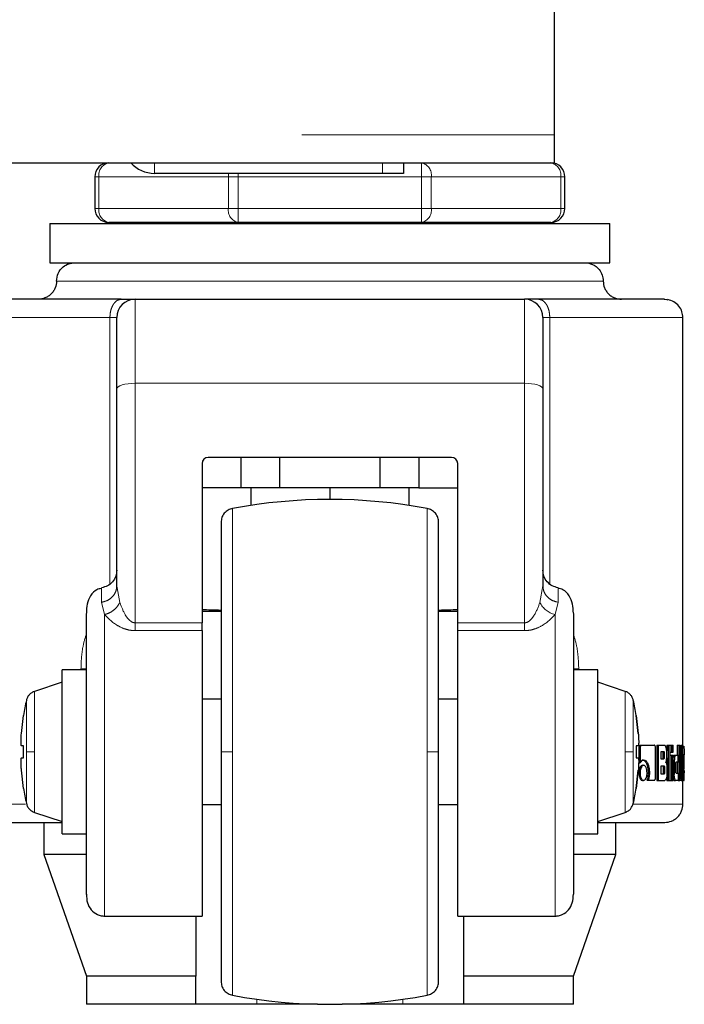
# Model space of a CAD drawing. Header units: millimetres. Extents: x 20 to 263, y 82 to 179.
# Tile 73 of 76: x 261.02 to 262.92, y 81.79 to 84.6. Entities that reach past the tile are written whole.
import ezdxf

# ---------------------------------------------------------------- set-up
doc = ezdxf.new("R2010")
doc.units = ezdxf.units.MM
doc.linetypes.add('PHANTOM', pattern=[12.7, 6.35, -1.27, 1.27, -1.27, 1.27, -1.27])

msp = doc.modelspace()

# ---------------------------------------------------------------- linework, layer by layer
at = {"color": 7, "linetype": 'Continuous', "lineweight": 25}
for p, q in [((262.5482, 84.2736), (262.5482, 85.4136)), ((262.5482, 84.1936), (262.5482, 84.2736)), ((236.4282, 84.1936), (262.5482, 84.1936)), ((262.1182, 84.1936), (262.1182, 84.1636)), ((262.0582, 84.1636), (261.4082, 84.1636)), ((262.1182, 84.1636), (262.0582, 84.1636)), ((261.2382, 84.1536), (261.2382, 84.0636)), ((262.5782, 84.0636), (262.5782, 84.1536)), ((261.6472, 84.0236), (261.2782, 84.0236)), ((261.3082, 84.0236), (261.3082, 84.0201)), ((262.1692, 84.0236), (261.6472, 84.0236)), ((262.5382, 84.0236), (262.1692, 84.0236)), ((262.5082, 84.0201), (262.5082, 84.0236)), ((261.1101, 84.0201), (261.1101, 83.9086)), ((261.1101, 84.0201), (261.9082, 84.0201)), ((261.9082, 84.0201), (262.7063, 84.0201)), ((262.7063, 83.9086), (262.7063, 84.0201)), ((261.1101, 83.9086), (261.9082, 83.9086)), ((261.9082, 83.9086), (262.7063, 83.9086)), ((261.353, 83.8045), (262.4634, 83.8045)), ((262.9145, 82.5056), (262.9145, 83.7524)), ((261.3009, 82.9871), (261.3009, 83.5486)), ((262.5155, 83.5486), (262.5155, 82.9871)), ((262.2552, 83.3534), (261.5612, 83.3534)), ((261.6548, 83.3534), (261.6548, 83.2666)), ((261.7659, 83.2666), (261.7659, 83.3534)), ((262.0505, 83.3534), (262.0505, 83.2666)), ((262.1616, 83.3534), (262.1616, 83.2666)), ((261.5438, 83.336), (261.5438, 82.8817)), ((262.2726, 82.8817), (262.2726, 83.336)), ((261.6548, 83.2666), (261.5438, 83.2666)), ((261.7659, 83.2666), (261.6548, 83.2666)), ((261.6826, 83.2666), (261.6826, 83.2165)), ((262.0505, 83.2666), (261.7659, 83.2666)), ((261.9082, 83.2666), (261.9082, 83.2336)), ((262.1616, 83.2666), (262.0505, 83.2666)), ((262.1338, 83.2165), (262.1338, 83.2666)), ((262.1616, 83.2666), (262.2726, 83.2666)), ((261.302, 82.9814), (261.3009, 82.9871)), ((261.3011, 82.9814), (261.3002, 82.9792)), ((262.5162, 82.9792), (262.5153, 82.9814)), ((261.5438, 82.915), (261.5965, 82.915)), ((262.2201, 82.915), (262.2726, 82.915)), ((261.5438, 82.8594), (261.5438, 82.8817)), ((262.2726, 82.8594), (262.2726, 82.8817)), ((261.5438, 82.8594), (261.5438, 82.0451)), ((262.2726, 82.0451), (262.2726, 82.8594)), ((261.2142, 82.7478), (261.1448, 82.7478)), ((261.1448, 82.5136), (261.1448, 82.7478)), ((262.6716, 82.7478), (262.6022, 82.7478)), ((262.6716, 82.5136), (262.6716, 82.7478)), ((261.1448, 82.7123), (261.0662, 82.6861)), ((262.7502, 82.6861), (262.6716, 82.7123)), ((261.5982, 82.6636), (261.5438, 82.6636)), ((262.2726, 82.6636), (262.2182, 82.6636)), ((261.0291, 82.5657), (261.0353, 82.6177)), ((261.0353, 82.6177), (261.035, 82.6177)), ((262.7811, 82.6177), (262.7814, 82.6177)), ((262.7811, 82.6177), (262.7873, 82.5657)), ((262.7873, 82.5657), (262.7811, 82.6177)), ((261.0353, 82.531), (261.0291, 82.531)), ((261.0353, 82.4963), (261.0353, 82.531)), ((261.1448, 82.2794), (261.1448, 82.5136)), ((262.6716, 82.2794), (262.6716, 82.5136)), ((262.7873, 82.531), (262.7811, 82.531)), ((262.7811, 82.531), (262.7811, 82.4963)), ((262.7873, 82.531), (262.7811, 82.531)), ((262.7889, 82.5239), (262.7889, 82.4826)), ((262.7889, 82.5239), (262.7924, 82.5239)), ((262.7924, 82.5239), (262.7924, 82.4826)), ((262.793, 82.5323), (262.7965, 82.5323)), ((262.7965, 82.5323), (262.833, 82.5323)), ((262.8364, 82.4411), (262.8364, 82.5239)), ((262.8406, 82.5323), (262.8406, 82.4323)), ((262.8406, 82.5323), (262.8443, 82.5323)), ((262.8443, 82.5323), (262.8443, 82.4323)), ((262.8443, 82.5323), (262.8625, 82.5323)), ((262.8604, 82.5139), (262.8516, 82.5139)), ((262.8516, 82.5139), (262.8516, 82.4941)), ((262.8583, 82.4992), (262.8583, 82.5089)), ((262.8621, 82.5089), (262.8583, 82.5089)), ((262.8621, 82.4992), (262.8621, 82.5089)), ((262.8684, 82.5018), (262.8684, 82.5138)), ((262.8687, 82.5323), (262.8687, 82.5168)), ((262.8687, 82.5323), (262.8725, 82.5323)), ((262.8725, 82.5323), (262.8725, 82.4323)), ((262.8725, 82.5323), (262.8783, 82.5323)), ((262.8783, 82.4323), (262.8783, 82.5323)), ((262.8783, 82.5323), (262.8817, 82.5323)), ((262.8783, 82.5123), (262.8817, 82.5123)), ((262.8817, 82.5323), (262.8817, 82.5123)), ((262.8817, 82.5323), (262.8869, 82.5323)), ((262.8817, 82.5123), (262.8869, 82.5123)), ((262.8869, 82.5123), (262.8869, 82.5323)), ((262.8985, 82.5323), (262.8985, 82.5044)), ((262.8985, 82.5323), (262.9024, 82.5323)), ((262.9024, 82.5323), (262.9024, 82.4323)), ((262.9024, 82.5323), (262.9058, 82.5323)), ((262.9058, 82.4323), (262.9058, 82.5323)), ((262.9086, 82.5323), (262.9086, 82.5043)), ((262.9086, 82.5323), (262.9125, 82.5323)), ((262.9125, 82.5323), (262.9125, 82.4323)), ((262.9125, 82.5323), (262.9145, 82.5323)), ((262.9145, 82.4323), (262.9145, 82.5323)), ((262.9145, 82.53), (262.9165, 82.53)), ((262.9145, 82.5056), (262.9167, 82.5056)), ((262.9167, 82.5056), (262.918, 82.5056)), ((262.9177, 82.5058), (262.9177, 82.5056)), ((261.0291, 82.4963), (261.0353, 82.4963)), ((261.0291, 82.4963), (261.0353, 82.4963)), ((262.7811, 82.4963), (262.7873, 82.4963)), ((262.7889, 82.4826), (262.7924, 82.4826)), ((262.8516, 82.4941), (262.8604, 82.4941)), ((262.8583, 82.4992), (262.8621, 82.4992)), ((262.8687, 82.4969), (262.8687, 82.4723)), ((262.8783, 82.5043), (262.8817, 82.5043)), ((262.8817, 82.5043), (262.8817, 82.4323)), ((262.8817, 82.5043), (262.8869, 82.5043)), ((262.8869, 82.4323), (262.8869, 82.5043)), ((262.8869, 82.4874), (262.8899, 82.4874)), ((262.8899, 82.5044), (262.8938, 82.5044)), ((262.8899, 82.4874), (262.8899, 82.4493)), ((262.8938, 82.5044), (262.9005, 82.5044)), ((262.8944, 82.4574), (262.8944, 82.4799)), ((262.8955, 82.4849), (262.9005, 82.4849)), ((262.8985, 82.4849), (262.8985, 82.4524)), ((262.9005, 82.4849), (262.9005, 82.5044)), ((262.9058, 82.5043), (262.9088, 82.5043)), ((262.9088, 82.5043), (262.9117, 82.5043)), ((262.9091, 82.4701), (262.9117, 82.5043)), ((262.9145, 82.4883), (262.9156, 82.4883)), ((262.9156, 82.4883), (262.9156, 82.4496)), ((262.9168, 82.4844), (262.9168, 82.4735)), ((262.918, 82.4842), (262.9168, 82.4842)), ((262.9168, 82.4735), (262.918, 82.4825)), ((262.918, 82.4825), (262.9168, 82.4825)), ((262.9178, 82.4893), (262.9171, 82.4893)), ((262.918, 82.4825), (262.918, 82.4842)), ((262.9184, 82.4709), (262.9184, 82.4883)), ((261.0353, 82.4095), (261.0291, 82.4616)), ((262.7873, 82.4616), (262.7811, 82.4095)), ((262.7811, 82.4095), (262.7873, 82.4616)), ((262.7888, 82.4538), (262.7923, 82.4538)), ((262.7989, 82.4752), (262.8025, 82.4752)), ((262.8154, 82.4539), (262.819, 82.4539)), ((262.8612, 82.4725), (262.8516, 82.4725)), ((262.8516, 82.4725), (262.8516, 82.4513)), ((262.8516, 82.4513), (262.8612, 82.4513)), ((262.8591, 82.4564), (262.8591, 82.4675)), ((262.8629, 82.4675), (262.8591, 82.4675)), ((262.8629, 82.4564), (262.8591, 82.4564)), ((262.8629, 82.4564), (262.8629, 82.4675)), ((262.8691, 82.465), (262.8691, 82.4508)), ((262.8869, 82.4493), (262.8899, 82.4493)), ((262.8955, 82.4524), (262.9005, 82.4524)), ((262.9005, 82.4524), (262.9005, 82.4323)), ((262.9058, 82.4701), (262.9061, 82.4701)), ((262.9122, 82.4323), (262.9091, 82.4701)), ((262.9145, 82.4496), (262.9156, 82.4496)), ((262.9168, 82.4555), (262.9184, 82.4709)), ((262.917, 82.4527), (262.9184, 82.4527)), ((262.9177, 82.46), (262.9177, 82.4536)), ((262.9184, 82.4323), (262.9184, 82.4527)), ((262.7989, 82.4323), (262.8025, 82.4323)), ((262.8119, 82.4326), (262.8155, 82.4326)), ((262.8155, 82.4326), (262.833, 82.4326)), ((262.8406, 82.4323), (262.8443, 82.4323)), ((262.8443, 82.4323), (262.8631, 82.4323)), ((262.8687, 82.4448), (262.8687, 82.4323)), ((262.8687, 82.4323), (262.8725, 82.4323)), ((262.8725, 82.4323), (262.8783, 82.4323)), ((262.8783, 82.4323), (262.8817, 82.4323)), ((262.8817, 82.4323), (262.8869, 82.4323)), ((262.8899, 82.4323), (262.8938, 82.4323)), ((262.9005, 82.4323), (262.8938, 82.4323)), ((262.9005, 82.4323), (262.9024, 82.4323)), ((262.9024, 82.4323), (262.9058, 82.4323)), ((262.9093, 82.4323), (262.9058, 82.4323)), ((262.9093, 82.4323), (262.9122, 82.4323)), ((262.9122, 82.4323), (262.9125, 82.4323)), ((262.9125, 82.4323), (262.9145, 82.4323)), ((262.9145, 82.3644), (262.9145, 82.4323)), ((262.9167, 82.4323), (262.9145, 82.4323)), ((262.9167, 82.4323), (262.9184, 82.4323)), ((261.035, 82.4095), (261.0353, 82.4095)), ((262.7814, 82.4095), (262.7811, 82.4095)), ((261.0662, 82.3411), (261.1448, 82.3149)), ((261.5438, 82.3636), (261.5982, 82.3636)), ((262.2182, 82.3636), (262.2726, 82.3636)), ((262.6716, 82.3149), (262.7502, 82.3411)), ((261.0927, 82.3123), (261.0927, 82.221)), ((262.7237, 82.221), (262.7237, 82.3123)), ((261.1448, 82.2794), (261.2142, 82.2794)), ((262.6022, 82.2794), (262.6716, 82.2794)), ((261.0927, 82.221), (261.2142, 81.874)), ((261.213, 82.221), (261.0927, 82.221)), ((262.6022, 81.874), (262.7237, 82.221)), ((262.7237, 82.221), (262.6051, 82.221)), ((261.2662, 82.0451), (261.5438, 82.0451)), ((261.5265, 82.0451), (261.5265, 81.874)), ((262.2726, 82.0451), (262.5502, 82.0451)), ((262.2899, 81.874), (262.2899, 82.0451)), ((261.2142, 81.874), (261.2142, 81.794)), ((261.5265, 81.874), (261.2142, 81.874)), ((261.5265, 81.794), (261.5265, 81.874)), ((262.6022, 81.874), (262.2899, 81.874)), ((262.2899, 81.794), (262.2899, 81.874)), ((262.6022, 81.794), (262.6022, 81.874)), ((261.5265, 81.794), (261.2142, 81.794)), ((261.7, 81.794), (261.5265, 81.794)), ((261.8728, 81.794), (261.7, 81.794)), ((262.1164, 81.794), (261.9436, 81.794)), ((262.2899, 81.794), (262.1164, 81.794)), ((262.6022, 81.794), (262.2899, 81.794))]:
    msp.add_line(p, q, dxfattribs=at)
at = {"color": 8, "linetype": 'PHANTOM', "lineweight": 18}
for p, q in [((236.4282, 84.2736), (262.5482, 84.2736)), ((261.4082, 84.1936), (261.4082, 84.1636)), ((262.0582, 84.1636), (262.0582, 84.1936)), ((262.1692, 84.1936), (262.1692, 84.1536)), ((261.6472, 84.1536), (261.6472, 84.1636)), ((261.2499, 84.1536), (261.2382, 84.1536)), ((261.2499, 84.0636), (261.2499, 84.1536)), ((261.2499, 84.1536), (261.619, 84.1536)), ((261.619, 84.1536), (261.619, 84.0636)), ((261.619, 84.1536), (261.6472, 84.1536)), ((261.6472, 84.0636), (261.6472, 84.1536)), ((261.6472, 84.1536), (262.1692, 84.1536)), ((262.1692, 84.1536), (262.1692, 84.0636)), ((262.1974, 84.1536), (262.1692, 84.1536)), ((262.1974, 84.0636), (262.1974, 84.1536)), ((262.1974, 84.1536), (262.5665, 84.1536)), ((262.5665, 84.1536), (262.5665, 84.0636)), ((262.5782, 84.1536), (262.5665, 84.1536)), ((261.2499, 84.0636), (261.2382, 84.0636)), ((261.2499, 84.0636), (261.619, 84.0636)), ((261.619, 84.0636), (261.6472, 84.0636)), ((261.6472, 84.0636), (262.1692, 84.0636)), ((261.6472, 84.0236), (261.6472, 84.0636)), ((262.1974, 84.0636), (262.1692, 84.0636)), ((262.1692, 84.0636), (262.1692, 84.0236)), ((262.1974, 84.0636), (262.5665, 84.0636)), ((262.5782, 84.0636), (262.5665, 84.0636)), ((261.1292, 83.8565), (262.6872, 83.8565)), ((261.353, 83.5647), (261.353, 83.8045)), ((262.4634, 83.8045), (262.4634, 83.5647)), ((262.8713, 83.8026), (262.8613, 83.8045)), ((260.9019, 83.7524), (261.2813, 83.7524)), ((261.2813, 83.7524), (261.2813, 82.9929)), ((261.3009, 83.7524), (261.2813, 83.7524)), ((262.5351, 83.7524), (262.5155, 83.7524)), ((262.5351, 82.9929), (262.5351, 83.7524)), ((262.5351, 83.7524), (262.9145, 83.7524)), ((261.353, 82.8817), (261.353, 83.5647)), ((261.353, 83.5647), (262.4634, 83.5647)), ((262.4634, 82.8817), (262.4634, 83.5647)), ((261.6308, 83.2077), (261.6308, 82.5136)), ((262.1856, 83.2077), (262.1856, 82.5136)), ((262.5068, 82.9398), (262.5155, 82.9871)), ((261.3096, 82.9398), (261.302, 82.9814)), ((261.2576, 82.9403), (261.2662, 82.9052)), ((262.5588, 82.9403), (262.5502, 82.9052)), ((261.2662, 82.0451), (261.2662, 82.9052)), ((262.5502, 82.9052), (262.5502, 82.0451)), ((261.353, 82.8817), (261.353, 82.8594)), ((261.5438, 82.8817), (261.353, 82.8817)), ((262.4634, 82.8817), (262.2726, 82.8817)), ((261.353, 82.8594), (261.5438, 82.8594)), ((262.2726, 82.8594), (262.4634, 82.8594)), ((261.2142, 82.7506), (261.1988, 82.7506)), ((261.1988, 82.7506), (261.1988, 82.7478)), ((262.6176, 82.7506), (262.6022, 82.7506)), ((262.6176, 82.7478), (262.6176, 82.7506)), ((261.0662, 82.5136), (261.0662, 82.6861)), ((262.7502, 82.6861), (262.7502, 82.5136)), ((261.0434, 82.6609), (261.0434, 82.5136)), ((261.0434, 82.5136), (261.0434, 82.3663)), ((261.0662, 82.3411), (261.0662, 82.5136)), ((261.6308, 82.5136), (261.6308, 81.8195)), ((262.1856, 82.5136), (262.1856, 81.8195)), ((262.7502, 82.5136), (262.7502, 82.3411)), ((262.9177, 82.5058), (262.9145, 82.5058)), ((261.0411, 82.3644), (260.9019, 82.3644)), ((262.9145, 82.3644), (262.774, 82.3644)), ((261.7, 81.794), (261.7, 81.8081)), ((262.1164, 81.8081), (262.1164, 81.794))]:
    msp.add_line(p, q, dxfattribs=at)
at = {"color": 8, "linetype": 'PHANTOM', "lineweight": 18, "flags": 128}
for points in [[(261.6199, 84.1636), (261.6195, 84.1614), (261.619, 84.1536)], [(261.3009, 83.5486), (261.3019, 83.5518), (261.3049, 83.5548), (261.3097, 83.5576), (261.3162, 83.56), (261.3241, 83.562), (261.3331, 83.5635), (261.3428, 83.5644), (261.353, 83.5647)], [(262.4634, 83.5647), (262.4736, 83.5644), (262.4833, 83.5635), (262.4923, 83.562), (262.5002, 83.56), (262.5067, 83.5576), (262.5115, 83.5548), (262.5145, 83.5518), (262.5155, 83.5486)], [(262.773, 82.5136), (262.773, 82.5423), (262.773, 82.57), (262.773, 82.5955), (262.773, 82.6178), (262.773, 82.6361), (262.773, 82.6497), (262.773, 82.6581), (262.773, 82.6609)], [(262.773, 82.3663), (262.773, 82.3691), (262.773, 82.3775), (262.773, 82.3911), (262.773, 82.4094), (262.773, 82.4318), (262.773, 82.4572), (262.773, 82.4849), (262.773, 82.5136)]]:
    msp.add_lwpolyline(points, dxfattribs=at)
at = {"color": 7, "linetype": 'Continuous', "lineweight": 25, "flags": 128}
msp.add_lwpolyline([(262.8613, 83.8045), (262.8687, 83.8035), (262.8709, 83.8028)], dxfattribs=at)
at = {"color": 7, "linetype": 'Continuous', "lineweight": 25}
for centre, radius, start, end in [((261.2782, 84.1536), 0.04, 90, 180), ((261.4082, 84.2536), 0.09, 221.8103, 270), ((262.5382, 84.1536), 0.04, 0, 90), ((261.2782, 84.0636), 0.04, 180, 270), ((262.5382, 84.0636), 0.04, 270, 360), ((261.353, 83.7524), 0.0521, 90, 180), ((262.4634, 83.7524), 0.0521, 0, 90), ((261.5612, 83.336), 0.0174, 90, 180), ((262.2552, 83.336), 0.0174, 0, 90), ((261.9082, 81.7336), 1.5, 79.3429, 100.6571), ((261.6893, 82.5136), 0.6625, 167.1521, 170.9599), ((262.1271, 82.5136), 0.6625, 9.0401, 12.8479), ((261.6893, 82.5136), 0.6625, 189.0401, 192.8479), ((262.1271, 82.5136), 0.6625, 347.1521, 350.9599), ((261.9082, 83.2936), 1.5, 259.3429, 280.6571)]:
    msp.add_arc(centre, radius, start, end, dxfattribs=at)
at = {"color": 8, "linetype": 'PHANTOM', "lineweight": 18}
for centre, radius, start, end in [((261.2853, 84.1586), 0.0357, 101.4217, 188.0496), ((262.1621, 84.1586), 0.0357, 351.9505, 78.5783), ((262.5311, 84.1586), 0.0357, 351.9505, 78.5782), ((261.2853, 84.0586), 0.0357, 171.9504, 258.5782), ((261.6543, 84.0586), 0.0357, 171.9505, 258.5783), ((262.1621, 84.0586), 0.0357, 281.4218, 8.0495), ((262.5311, 84.0586), 0.0357, 281.4218, 8.0494), ((262.5651, 82.9684), 0.065, 206.1127, 256.6969)]:
    msp.add_arc(centre, radius, start, end, dxfattribs=at)
at = {"color": 7, "linetype": 'Continuous', "lineweight": 25}
for start_param, end_param in [(4.257536, 4.328169), (5.097181, 5.167242)]:
    msp.add_ellipse((261.9082, 82.9697), major_axis=(0.8294, 0), ratio=0.067037, start_param=start_param, end_param=end_param, dxfattribs=at)
for points, knots in [([(261.1292, 83.8565), (261.1301, 83.8639), (261.132, 83.8793), (261.1461, 83.8967), (261.1636, 83.9069), (261.1755, 83.908), (261.1812, 83.9086)], [0, 0, 0, 0, 0.270261, 0.562429, 0.789736, 1, 1, 1, 1]), ([(262.6352, 83.9086), (262.6426, 83.9077), (262.6579, 83.9058), (262.6754, 83.8917), (262.6855, 83.8742), (262.6867, 83.8623), (262.6872, 83.8565)], [0, 0, 0, 0, 0.270261, 0.56243, 0.789736, 1, 1, 1, 1]), ([(261.1292, 83.8565), (261.1285, 83.85), (261.1274, 83.8399), (261.1209, 83.8278), (261.1142, 83.8195), (261.1059, 83.8127), (261.0937, 83.8062), (261.0837, 83.8052), (261.0771, 83.8045)], [0, 0, 0, 0, 0.239457, 0.36836, 0.5, 0.63164, 0.760542, 1, 1, 1, 1]), ([(262.6872, 83.8565), (262.6879, 83.85), (262.689, 83.8399), (262.6955, 83.8278), (262.7022, 83.8195), (262.7105, 83.8127), (262.7227, 83.8062), (262.7327, 83.8052), (262.7393, 83.8045)], [0, 0, 0, 0, 0.239457, 0.368361, 0.5, 0.631639, 0.760543, 1, 1, 1, 1]), ([(261.3137, 83.8045), (261.2857, 83.8045), (261.2292, 83.8045), (261.1551, 83.8045), (261.09, 83.8045), (261.0364, 83.8045), (260.9954, 83.8045), (260.9681, 83.8045), (260.9533, 83.8045), (260.9545, 83.8045), (260.9551, 83.8045)], [0, 0, 0, 0, 0.121921, 0.246443, 0.372763, 0.5, 0.627238, 0.753557, 0.87808, 1, 1, 1, 1]), ([(261.3137, 83.8045), (261.3194, 83.8045), (261.331, 83.8045), (261.3434, 83.8045), (261.3515, 83.8045), (261.3525, 83.8045), (261.353, 83.8045)], [0, 0, 0, 0, 0.246818, 0.500002, 0.753175, 1, 1, 1, 1]), ([(262.5027, 83.8045), (262.497, 83.8045), (262.4854, 83.8045), (262.473, 83.8045), (262.4649, 83.8045), (262.4639, 83.8045), (262.4634, 83.8045)], [0, 0, 0, 0, 0.2468179, 0.5000019, 0.753175, 1, 1, 1, 1]), ([(262.8613, 83.8045), (262.8619, 83.8045), (262.8631, 83.8045), (262.8483, 83.8045), (262.821, 83.8045), (262.78, 83.8045), (262.7264, 83.8045), (262.6613, 83.8045), (262.5872, 83.8045), (262.5307, 83.8045), (262.5027, 83.8045)], [0, 0, 0, 0, 0.12192, 0.246443, 0.372762, 0.5, 0.627237, 0.753557, 0.878079, 1, 1, 1, 1]), ([(262.9141, 83.7524), (262.9137, 83.758), (262.9131, 83.7693), (262.9039, 83.7856), (262.8895, 83.7983), (262.8773, 83.8018), (262.8713, 83.8035)], [0, 0, 0, 0, 0.246559, 0.500196, 0.753944, 1, 1, 1, 1]), ([(261.3009, 83.5486), (261.3009, 83.5625), (261.3009, 83.5907), (261.3009, 83.6299), (261.3009, 83.666), (261.3009, 83.6971), (261.3009, 83.722), (261.3009, 83.7397), (261.3009, 83.7505), (261.3009, 83.7518), (261.3009, 83.7524)], [0, 0, 0, 0, 0.119581, 0.243689, 0.37101, 0.499999, 0.62899, 0.756311, 0.880419, 1, 1, 1, 1]), ([(262.5155, 83.7524), (262.5155, 83.7518), (262.5155, 83.7505), (262.5155, 83.7397), (262.5155, 83.722), (262.5155, 83.6971), (262.5155, 83.666), (262.5155, 83.6299), (262.5155, 83.5907), (262.5155, 83.5625), (262.5155, 83.5486)], [0, 0, 0, 0, 0.119581, 0.243689, 0.37101, 0.500001, 0.62899, 0.756311, 0.880419, 1, 1, 1, 1]), ([(261.6308, 83.2077), (261.6265, 83.2065), (261.6176, 83.2039), (261.6068, 83.1944), (261.5995, 83.1821), (261.5986, 83.1729), (261.5982, 83.1684)], [0, 0, 0, 0, 0.242357, 0.499999, 0.757643, 1, 1, 1, 1]), ([(262.2182, 83.1684), (262.2178, 83.1729), (262.2169, 83.1821), (262.2096, 83.1944), (262.1988, 83.2039), (262.1899, 83.2065), (262.1856, 83.2077)], [0, 0, 0, 0, 0.242357, 0.5, 0.757643, 1, 1, 1, 1]), ([(261.5982, 83.1684), (261.5982, 83.1674), (261.5982, 83.1655), (261.5982, 83.1499), (261.5982, 83.1257), (261.5982, 83.0931), (261.5982, 83.0536), (261.5982, 83.0086), (261.5982, 82.9596), (261.5982, 82.9029), (261.5982, 82.8387), (261.5982, 82.768), (261.5982, 82.6893), (261.5982, 82.6046), (261.5982, 82.5427), (261.5982, 82.5136)], [0, 0, 0, 0, 0.079473, 0.158331, 0.23599, 0.311917, 0.38565, 0.456814, 0.52512, 0.59037, 0.672045, 0.748348, 0.819371, 0.915252, 1, 1, 1, 1]), ([(262.2182, 82.5136), (262.2182, 82.533), (262.2182, 82.573), (262.2182, 82.6344), (262.2182, 82.6996), (262.2182, 82.768), (262.2182, 82.8387), (262.2182, 82.9029), (262.2182, 82.9596), (262.2182, 83.0086), (262.2182, 83.0536), (262.2182, 83.0931), (262.2182, 83.1257), (262.2182, 83.1499), (262.2182, 83.1655), (262.2182, 83.1674), (262.2182, 83.1684)], [0, 0, 0, 0, 0.056514, 0.116768, 0.180699, 0.251724, 0.328022, 0.409681, 0.474925, 0.543225, 0.614383, 0.688109, 0.76403, 0.841682, 0.920534, 1, 1, 1, 1]), ([(261.3009, 83.0318), (261.3004, 83.0261), (261.2992, 83.0143), (261.2895, 82.9982), (261.275, 82.9861), (261.2633, 82.9829), (261.2576, 82.9813)], [0, 0, 0, 0, 0.244673, 0.501817, 0.758056, 1, 1, 1, 1]), ([(262.5588, 82.9813), (262.5531, 82.9829), (262.5414, 82.9861), (262.5269, 82.9982), (262.5172, 83.0143), (262.516, 83.0261), (262.5155, 83.0318)], [0, 0, 0, 0, 0.241943, 0.498183, 0.755327, 1, 1, 1, 1]), ([(261.2573, 82.9796), (261.2527, 82.9788), (261.2401, 82.9764), (261.225, 82.9595), (261.2153, 82.9354), (261.2146, 82.9179), (261.2142, 82.9092)], [0, 0, 0, 0, 0.15508, 0.4321382, 0.7150433, 1, 1, 1, 1]), ([(262.6022, 82.9092), (262.6018, 82.9179), (262.6011, 82.9354), (262.5914, 82.9595), (262.5761, 82.9765), (262.5633, 82.9789), (262.5586, 82.9798)], [0, 0, 0, 0, 0.283062, 0.564086, 0.839302, 1, 1, 1, 1]), ([(261.2142, 82.1071), (261.2142, 82.1077), (261.2142, 82.1118), (261.2142, 82.133), (261.2142, 82.17), (261.2142, 82.2179), (261.2142, 82.2717), (261.2142, 82.3285), (261.2142, 82.3854), (261.2142, 82.4404), (261.2142, 82.4935), (261.2142, 82.5469), (261.2142, 82.603), (261.2142, 82.6619), (261.2142, 82.7217), (261.2142, 82.7796), (261.2142, 82.8327), (261.2142, 82.8757), (261.2142, 82.9014), (261.2142, 82.908), (261.2142, 82.9086)], [0, 0, 0, 0, 0.012616, 0.084317, 0.154615, 0.222417, 0.286857, 0.347339, 0.403534, 0.45534, 0.502829, 0.550347, 0.602182, 0.658407, 0.718918, 0.783383, 0.851205, 0.921517, 0.993223, 1, 1, 1, 1]), ([(262.6022, 82.9086), (262.6022, 82.908), (262.6022, 82.9014), (262.6022, 82.8757), (262.6022, 82.8327), (262.6022, 82.7796), (262.6022, 82.7217), (262.6022, 82.6619), (262.6022, 82.603), (262.6022, 82.5469), (262.6022, 82.4935), (262.6022, 82.4404), (262.6022, 82.3854), (262.6022, 82.3285), (262.6022, 82.2717), (262.6022, 82.2179), (262.6022, 82.17), (262.6022, 82.1332), (262.6022, 82.1122), (262.6022, 82.1083), (262.6022, 82.1079)], [0, 0, 0, 0, 0.006813, 0.078905, 0.149595, 0.217782, 0.282593, 0.34343, 0.399957, 0.452071, 0.499845, 0.547589, 0.599674, 0.656171, 0.716978, 0.781765, 0.849932, 0.920608, 0.992694, 1, 1, 1, 1]), ([(261.0662, 82.6861), (261.0635, 82.685), (261.0581, 82.6827), (261.0513, 82.6768), (261.046, 82.6694), (261.0442, 82.6637), (261.0434, 82.6609)], [0, 0, 0, 0, 0.245855, 0.5, 0.754145, 1, 1, 1, 1]), ([(262.773, 82.6609), (262.7722, 82.6637), (262.7704, 82.6694), (262.7651, 82.6768), (262.7583, 82.6827), (262.7529, 82.685), (262.7502, 82.6861)], [0, 0, 0, 0, 0.245855, 0.500001, 0.754146, 1, 1, 1, 1]), ([(261.0291, 82.531), (261.0288, 82.5313), (261.0282, 82.5321), (261.0279, 82.538), (261.028, 82.5468), (261.0284, 82.5566), (261.0289, 82.563), (261.0291, 82.5657)], [0, 0, 0, 0, 0.2141798, 0.4283909, 0.6418698, 0.8550442, 1, 1, 1, 1]), ([(262.7873, 82.5657), (262.7876, 82.5618), (262.7882, 82.554), (262.7885, 82.5436), (262.7884, 82.5358), (262.788, 82.5316), (262.7875, 82.5311), (262.7873, 82.531)], [0, 0, 0, 0, 0.214179, 0.428389, 0.641869, 0.855051, 1, 1, 1, 1]), ([(261.5982, 82.5136), (261.5982, 82.4942), (261.5982, 82.4542), (261.5982, 82.3928), (261.5982, 82.3276), (261.5982, 82.2592), (261.5982, 82.1885), (261.5982, 82.1244), (261.5982, 82.0676), (261.5982, 82.0186), (261.5982, 81.9736), (261.5982, 81.9341), (261.5982, 81.9015), (261.5982, 81.8774), (261.5982, 81.8617), (261.5982, 81.8598), (261.5982, 81.8588)], [0, 0, 0, 0, 0.056514, 0.116768, 0.1806989, 0.2517244, 0.328022, 0.4096806, 0.4749247, 0.5432253, 0.6143828, 0.6881093, 0.7640301, 0.8416821, 0.9205339, 1, 1, 1, 1]), ([(262.2182, 81.8588), (262.2182, 81.8598), (262.2182, 81.8617), (262.2182, 81.8774), (262.2182, 81.9015), (262.2182, 81.9341), (262.2182, 81.9736), (262.2182, 82.0186), (262.2182, 82.0676), (262.2182, 82.1244), (262.2182, 82.1885), (262.2182, 82.2592), (262.2182, 82.3379), (262.2182, 82.4226), (262.2182, 82.4845), (262.2182, 82.5136)], [0, 0, 0, 0, 0.079473, 0.158331, 0.23599, 0.311917, 0.38565, 0.456814, 0.52512, 0.59037, 0.672045, 0.748348, 0.819371, 0.915252, 1, 1, 1, 1]), ([(262.793, 82.5323), (262.7924, 82.5322), (262.7913, 82.5319), (262.79, 82.5299), (262.7891, 82.5274), (262.7889, 82.5252), (262.7889, 82.5241), (262.7889, 82.5239)], [0, 0, 0, 0, 0.270778, 0.516564, 0.734668, 0.950519, 1, 1, 1, 1]), ([(262.7965, 82.5323), (262.796, 82.5322), (262.7949, 82.532), (262.7937, 82.5302), (262.7928, 82.5279), (262.7924, 82.5256), (262.7924, 82.5242), (262.7924, 82.5239)], [0, 0, 0, 0, 0.237797, 0.478378, 0.691198, 0.914875, 1, 1, 1, 1]), ([(262.8364, 82.5239), (262.8364, 82.5249), (262.8363, 82.527), (262.8356, 82.5296), (262.8347, 82.5314), (262.8338, 82.5322), (262.8332, 82.5323), (262.833, 82.5323)], [0, 0, 0, 0, 0.231947, 0.466692, 0.674293, 0.866919, 1, 1, 1, 1]), ([(262.8583, 82.5089), (262.8583, 82.5098), (262.8582, 82.5111), (262.858, 82.5126), (262.8576, 82.5134), (262.8571, 82.5139), (262.8568, 82.5139), (262.8566, 82.5139)], [0, 0, 0, 0, 0.316315, 0.470154, 0.624936, 0.841345, 1, 1, 1, 1]), ([(262.8621, 82.5089), (262.8621, 82.5098), (262.862, 82.5111), (262.8617, 82.5125), (262.8613, 82.5134), (262.8609, 82.5139), (262.8605, 82.5139), (262.8604, 82.5139)], [0, 0, 0, 0, 0.314526, 0.468288, 0.623044, 0.839764, 1, 1, 1, 1]), ([(262.8684, 82.5138), (262.8684, 82.5159), (262.8682, 82.5199), (262.867, 82.5256), (262.8655, 82.5301), (262.8637, 82.5321), (262.8628, 82.5323), (262.8625, 82.5323)], [0, 0, 0, 0, 0.211223, 0.417829, 0.697625, 0.899562, 1, 1, 1, 1]), ([(262.9167, 82.5056), (262.9166, 82.5054), (262.9163, 82.505), (262.9159, 82.5012), (262.9157, 82.4963), (262.9156, 82.4917), (262.9156, 82.489), (262.9156, 82.4883)], [0, 0, 0, 0, 0.242856, 0.487181, 0.701514, 0.919942, 1, 1, 1, 1]), ([(262.9165, 82.53), (262.9166, 82.5299), (262.917, 82.5297), (262.9173, 82.5278), (262.9175, 82.5242), (262.9177, 82.519), (262.9177, 82.5127), (262.9177, 82.5079), (262.9177, 82.5058)], [0, 0, 0, 0, 0.202661, 0.407288, 0.523056, 0.638653, 0.845681, 1, 1, 1, 1]), ([(262.9184, 82.4883), (262.9184, 82.4905), (262.9184, 82.495), (262.9183, 82.5004), (262.9182, 82.5041), (262.9181, 82.5055), (262.918, 82.5056), (262.918, 82.5056)], [0, 0, 0, 0, 0.242797, 0.486982, 0.700869, 0.920406, 1, 1, 1, 1]), ([(261.0291, 82.4616), (261.0288, 82.4654), (261.0282, 82.4732), (261.0279, 82.4836), (261.028, 82.4914), (261.0284, 82.4956), (261.0289, 82.4961), (261.0291, 82.4963)], [0, 0, 0, 0, 0.214179, 0.428389, 0.641869, 0.855051, 1, 1, 1, 1]), ([(262.7873, 82.4963), (262.7876, 82.4959), (262.7882, 82.4951), (262.7885, 82.4892), (262.7884, 82.4804), (262.788, 82.4707), (262.7875, 82.4642), (262.7873, 82.4616)], [0, 0, 0, 0, 0.21418, 0.428391, 0.641872, 0.855044, 1, 1, 1, 1]), ([(262.8025, 82.4903), (262.8013, 82.4902), (262.7984, 82.4898), (262.7949, 82.4867), (262.793, 82.4836), (262.7924, 82.4826)], [0, 0, 0, 0, 0.350302, 0.792536, 1, 1, 1, 1]), ([(262.799, 82.4903), (262.8002, 82.4902), (262.8032, 82.4898), (262.8077, 82.4858), (262.8118, 82.4779), (262.8148, 82.4671), (262.8152, 82.4583), (262.8154, 82.4539)], [0, 0, 0, 0, 0.140557, 0.342322, 0.543219, 0.771879, 1, 1, 1, 1]), ([(262.8025, 82.4903), (262.8038, 82.4902), (262.8068, 82.4898), (262.8113, 82.4858), (262.8154, 82.4778), (262.8185, 82.467), (262.8188, 82.4582), (262.819, 82.4539)], [0, 0, 0, 0, 0.1416755, 0.3442244, 0.5459462, 0.7751962, 1, 1, 1, 1]), ([(262.8566, 82.4941), (262.8569, 82.4942), (262.8573, 82.4943), (262.8578, 82.4951), (262.8581, 82.4962), (262.8583, 82.4976), (262.8583, 82.4987), (262.8583, 82.4992)], [0, 0, 0, 0, 0.305779, 0.463051, 0.62114, 0.820739, 1, 1, 1, 1]), ([(262.8604, 82.4941), (262.8606, 82.4942), (262.861, 82.4943), (262.8615, 82.495), (262.8619, 82.496), (262.862, 82.4975), (262.8621, 82.4986), (262.8621, 82.4992)], [0, 0, 0, 0, 0.272576, 0.436191, 0.601195, 0.792501, 1, 1, 1, 1]), ([(262.8656, 82.4835), (262.866, 82.4841), (262.8668, 82.4851), (262.8676, 82.4881), (262.8683, 82.4937), (262.8684, 82.4985), (262.8684, 82.5018)], [0, 0, 0, 0, 0.186506, 0.3433, 0.548833, 1, 1, 1, 1]), ([(262.8656, 82.4835), (262.866, 82.4831), (262.8669, 82.4822), (262.868, 82.4788), (262.8688, 82.4729), (262.869, 82.468), (262.8691, 82.465)], [0, 0, 0, 0, 0.175766, 0.369276, 0.612781, 1, 1, 1, 1]), ([(262.8899, 82.5044), (262.8894, 82.5042), (262.8884, 82.5037), (262.8874, 82.5007), (262.887, 82.4983), (262.8869, 82.4976)], [0, 0, 0, 0, 0.419101, 0.841398, 1, 1, 1, 1]), ([(262.8938, 82.5044), (262.8933, 82.5042), (262.8923, 82.5037), (262.8911, 82.4999), (262.8902, 82.495), (262.8899, 82.4906), (262.8899, 82.488), (262.8899, 82.4874)], [0, 0, 0, 0, 0.246107, 0.494052, 0.706474, 0.932691, 1, 1, 1, 1]), ([(262.8944, 82.4799), (262.8945, 82.4806), (262.8945, 82.4817), (262.8946, 82.4831), (262.8948, 82.4841), (262.8952, 82.4848), (262.8954, 82.4848), (262.8955, 82.4849)], [0, 0, 0, 0, 0.2492669, 0.4120777, 0.5763165, 0.7638984, 1, 1, 1, 1]), ([(262.9088, 82.5043), (262.9086, 82.502), (262.9084, 82.4995), (262.9082, 82.4968), (262.9081, 82.4962), (262.9081, 82.4954), (262.908, 82.4949), (262.908, 82.4943), (262.908, 82.4938), (262.9079, 82.4933), (262.9079, 82.4927), (262.9078, 82.4921), (262.9078, 82.4917), (262.9077, 82.4912), (262.9077, 82.4908), (262.9077, 82.4903), (262.9076, 82.4898), (262.9075, 82.4887), (262.9072, 82.4856), (262.9069, 82.4815), (262.9065, 82.4774), (262.9064, 82.4753), (262.9062, 82.4732), (262.9061, 82.4715), (262.9061, 82.4701)], [0, 0, 0, 0, 0.207008, 0.219957, 0.245826, 0.258772, 0.284638, 0.297588, 0.31052, 0.323467, 0.349331, 0.362278, 0.37521, 0.388155, 0.401087, 0.414032, 0.426973, 0.452842, 0.504605, 0.711618, 0.815124, 0.866888, 0.892767, 1, 1, 1, 1]), ([(262.9171, 82.4893), (262.9171, 82.4893), (262.917, 82.4891), (262.9169, 82.4879), (262.9168, 82.4864), (262.9168, 82.4851), (262.9168, 82.4845), (262.9168, 82.4844)], [0, 0, 0, 0, 0.27205, 0.519381, 0.755461, 0.965061, 1, 1, 1, 1]), ([(262.918, 82.4842), (262.918, 82.485), (262.918, 82.4862), (262.918, 82.4877), (262.9179, 82.4886), (262.9179, 82.4893), (262.9179, 82.4893), (262.9178, 82.4893)], [0, 0, 0, 0, 0.273275, 0.436196, 0.600544, 0.749613, 1, 1, 1, 1]), ([(262.7989, 82.4752), (262.7977, 82.475), (262.7951, 82.4745), (262.792, 82.4698), (262.7897, 82.4638), (262.7888, 82.4581), (262.7888, 82.4547), (262.7888, 82.4538)], [0, 0, 0, 0, 0.2410426, 0.4841564, 0.6932735, 0.9174125, 1, 1, 1, 1]), ([(262.7888, 82.4538), (262.7889, 82.451), (262.7891, 82.4456), (262.7914, 82.4389), (262.7942, 82.4343), (262.7969, 82.4325), (262.7985, 82.4324), (262.7989, 82.4323)], [0, 0, 0, 0, 0.241036, 0.484231, 0.693455, 0.912988, 1, 1, 1, 1]), ([(262.8025, 82.4752), (262.8012, 82.475), (262.7986, 82.4744), (262.7954, 82.4698), (262.7932, 82.4637), (262.7923, 82.458), (262.7923, 82.4547), (262.7923, 82.4538)], [0, 0, 0, 0, 0.243009, 0.488111, 0.698166, 0.921109, 1, 1, 1, 1]), ([(262.7923, 82.4538), (262.7924, 82.451), (262.7927, 82.4455), (262.7949, 82.4388), (262.7978, 82.4342), (262.8005, 82.4325), (262.802, 82.4324), (262.8025, 82.4323)], [0, 0, 0, 0, 0.243071, 0.488342, 0.697747, 0.91662, 1, 1, 1, 1]), ([(262.8123, 82.4538), (262.8122, 82.4565), (262.8119, 82.4621), (262.8098, 82.4687), (262.8071, 82.4734), (262.8044, 82.4751), (262.8029, 82.4752), (262.8025, 82.4752)], [0, 0, 0, 0, 0.2430374, 0.4880867, 0.7000145, 0.9230851, 1, 1, 1, 1]), ([(262.8025, 82.4323), (262.8038, 82.4326), (262.8063, 82.4331), (262.8094, 82.4378), (262.8115, 82.4439), (262.8122, 82.4495), (262.8123, 82.4529), (262.8123, 82.4538)], [0, 0, 0, 0, 0.242953, 0.488024, 0.701039, 0.919141, 1, 1, 1, 1]), ([(262.8154, 82.4539), (262.8153, 82.4512), (262.8151, 82.4466), (262.814, 82.4393), (262.8127, 82.4352), (262.8119, 82.4326)], [0, 0, 0, 0, 0.347831, 0.596127, 1, 1, 1, 1]), ([(262.819, 82.4539), (262.8189, 82.4512), (262.8187, 82.4446), (262.8172, 82.4374), (262.8158, 82.4335), (262.8155, 82.4326)], [0, 0, 0, 0, 0.351403, 0.854002, 1, 1, 1, 1]), ([(262.8591, 82.4675), (262.8591, 82.4684), (262.8591, 82.4697), (262.8588, 82.4712), (262.8584, 82.472), (262.8579, 82.4725), (262.8576, 82.4725), (262.8575, 82.4725)], [0, 0, 0, 0, 0.322788, 0.475963, 0.630149, 0.845207, 1, 1, 1, 1]), ([(262.8575, 82.4513), (262.8577, 82.4514), (262.8581, 82.4514), (262.8586, 82.4522), (262.8589, 82.4532), (262.8591, 82.4547), (262.8591, 82.4558), (262.8591, 82.4564)], [0, 0, 0, 0, 0.271623, 0.43203, 0.59394, 0.793196, 1, 1, 1, 1]), ([(262.8629, 82.4675), (262.8629, 82.4684), (262.8628, 82.4697), (262.8625, 82.4712), (262.8622, 82.472), (262.8617, 82.4725), (262.8614, 82.4725), (262.8612, 82.4725)], [0, 0, 0, 0, 0.3209088, 0.474005, 0.6281523, 0.8437807, 1, 1, 1, 1]), ([(262.8612, 82.4513), (262.8615, 82.4514), (262.8619, 82.4514), (262.8624, 82.4521), (262.8627, 82.4532), (262.8629, 82.4547), (262.8629, 82.4558), (262.8629, 82.4564)], [0, 0, 0, 0, 0.266632, 0.428926, 0.593066, 0.790488, 1, 1, 1, 1]), ([(262.8691, 82.4508), (262.869, 82.4487), (262.8688, 82.4447), (262.8677, 82.439), (262.8661, 82.4345), (262.8644, 82.4325), (262.8634, 82.4324), (262.8631, 82.4323)], [0, 0, 0, 0, 0.212317, 0.418118, 0.699496, 0.906006, 1, 1, 1, 1]), ([(262.8938, 82.4323), (262.8933, 82.4326), (262.8923, 82.4331), (262.891, 82.4371), (262.8902, 82.4421), (262.8899, 82.4464), (262.8899, 82.4488), (262.8899, 82.4493)], [0, 0, 0, 0, 0.254567, 0.510656, 0.728408, 0.945242, 1, 1, 1, 1]), ([(262.8955, 82.4524), (262.8954, 82.4525), (262.8951, 82.4525), (262.8948, 82.4534), (262.8946, 82.4545), (262.8945, 82.4559), (262.8945, 82.4569), (262.8944, 82.4574)], [0, 0, 0, 0, 0.32424, 0.475628, 0.626705, 0.831188, 1, 1, 1, 1]), ([(262.9061, 82.4701), (262.9061, 82.4692), (262.9061, 82.4674), (262.9066, 82.4626), (262.907, 82.4584), (262.9073, 82.4549), (262.9074, 82.4544), (262.9074, 82.4539), (262.9075, 82.4533), (262.9077, 82.4511), (262.9079, 82.4488), (262.9081, 82.4464), (262.9083, 82.4448), (262.9084, 82.4433), (262.9086, 82.4405), (262.9089, 82.437), (262.9092, 82.4339), (262.9093, 82.4323)], [0, 0, 0, 0, 0.06175, 0.125049, 0.37786, 0.393636, 0.409437, 0.417321, 0.433104, 0.464685, 0.590986, 0.622561, 0.654123, 0.717281, 0.748849, 0.875151, 1, 1, 1, 1]), ([(262.9167, 82.4323), (262.9166, 82.4326), (262.9163, 82.433), (262.9159, 82.4368), (262.9157, 82.4418), (262.9156, 82.4463), (262.9156, 82.4489), (262.9156, 82.4496)], [0, 0, 0, 0, 0.246544, 0.494869, 0.706893, 0.924836, 1, 1, 1, 1]), ([(262.917, 82.4527), (262.917, 82.4527), (262.9169, 82.4527), (262.9169, 82.4531), (262.9169, 82.4534), (262.9168, 82.4542), (262.9168, 82.455), (262.9168, 82.4555)], [0, 0, 0, 0, 0.334838, 0.463223, 0.562574, 0.662351, 1, 1, 1, 1]), ([(262.833, 82.4326), (262.8334, 82.4327), (262.8343, 82.4329), (262.8353, 82.4347), (262.8361, 82.4371), (262.8364, 82.4393), (262.8364, 82.4407), (262.8364, 82.4411)], [0, 0, 0, 0, 0.237291, 0.477397, 0.692861, 0.918192, 1, 1, 1, 1]), ([(262.8869, 82.4393), (262.887, 82.4385), (262.8874, 82.4361), (262.8883, 82.4335), (262.8893, 82.4324), (262.8898, 82.4323), (262.8899, 82.4323)], [0, 0, 0, 0, 0.1741905, 0.5437412, 0.9116551, 1, 1, 1, 1]), ([(261.0434, 82.3663), (261.0444, 82.3632), (261.0464, 82.3568), (261.0538, 82.3472), (261.0615, 82.3434), (261.0662, 82.3411)], [0, 0, 0, 0, 0.2766805, 0.562555, 1, 1, 1, 1]), ([(262.7502, 82.3411), (262.7532, 82.3424), (262.7593, 82.345), (262.7682, 82.3533), (262.7712, 82.3614), (262.773, 82.3663)], [0, 0, 0, 0, 0.276681, 0.562552, 1, 1, 1, 1]), ([(262.8625, 82.3123), (262.869, 82.313), (262.8791, 82.3141), (262.8912, 82.3206), (262.8996, 82.3273), (262.9063, 82.3357), (262.9128, 82.3478), (262.9138, 82.3579), (262.9145, 82.3644)], [0, 0, 0, 0, 0.2398226, 0.3688334, 0.5005102, 0.6321121, 0.7609085, 1, 1, 1, 1]), ([(260.9539, 82.3123), (260.9553, 82.3123), (260.9582, 82.3123), (260.9815, 82.3123), (261.0184, 82.3123), (261.0713, 82.3123), (261.1142, 82.3123), (261.1423, 82.3123), (261.1446, 82.3123)], [0, 0, 0, 0, 0.193178, 0.389373, 0.587371, 0.785657, 0.982568, 1, 1, 1, 1]), ([(262.6718, 82.3123), (262.6741, 82.3123), (262.7022, 82.3123), (262.7451, 82.3123), (262.798, 82.3123), (262.8349, 82.3123), (262.8582, 82.3123), (262.8611, 82.3123), (262.8625, 82.3123)], [0, 0, 0, 0, 0.017448, 0.214359, 0.412629, 0.610642, 0.806838, 1, 1, 1, 1]), ([(261.2142, 82.1073), (261.2146, 82.0992), (261.2155, 82.0842), (261.2258, 82.063), (261.2411, 82.0507), (261.2554, 82.0458), (261.2628, 82.0454), (261.2662, 82.0451)], [0, 0, 0, 0, 0.312568, 0.58566, 0.815543, 0.913551, 1, 1, 1, 1]), ([(262.5502, 82.0451), (262.5536, 82.0454), (262.561, 82.0458), (262.5753, 82.0507), (262.5906, 82.063), (262.6009, 82.0842), (262.6018, 82.0992), (262.6022, 82.1073)], [0, 0, 0, 0, 0.086449, 0.184457, 0.41434, 0.687432, 1, 1, 1, 1]), ([(261.5982, 81.8588), (261.5986, 81.8543), (261.5995, 81.8451), (261.6068, 81.8328), (261.6176, 81.8233), (261.6265, 81.8207), (261.6308, 81.8195)], [0, 0, 0, 0, 0.242357, 0.5, 0.757643, 1, 1, 1, 1]), ([(262.1856, 81.8195), (262.1899, 81.8207), (262.1988, 81.8233), (262.2096, 81.8328), (262.2169, 81.8451), (262.2178, 81.8543), (262.2182, 81.8588)], [0, 0, 0, 0, 0.242357, 0.5, 0.757643, 1, 1, 1, 1])]:
    msp.add_open_spline(points, degree=3, knots=knots, dxfattribs=at)
at = {"color": 8, "linetype": 'PHANTOM', "lineweight": 18}
for points, knots in [([(261.2813, 83.7524), (261.2817, 83.759), (261.2824, 83.769), (261.2865, 83.7812), (261.2906, 83.7895), (261.2958, 83.7962), (261.3034, 83.8027), (261.3097, 83.8038), (261.3137, 83.8045)], [0, 0, 0, 0, 0.239457, 0.368358, 0.500002, 0.631637, 0.760541, 1, 1, 1, 1]), ([(262.5027, 83.8045), (262.5067, 83.8038), (262.513, 83.8027), (262.5206, 83.7962), (262.5258, 83.7895), (262.5299, 83.7812), (262.534, 83.769), (262.5347, 83.759), (262.5351, 83.7524)], [0, 0, 0, 0, 0.239459, 0.368364, 0.499999, 0.631642, 0.760543, 1, 1, 1, 1]), ([(261.3009, 82.9871), (261.3003, 82.9817), (261.2991, 82.9706), (261.2894, 82.9558), (261.2751, 82.9446), (261.2633, 82.9417), (261.2576, 82.9403)], [0, 0, 0, 0, 0.2421478, 0.4999983, 0.7578519, 1, 1, 1, 1]), ([(262.5155, 82.9871), (262.516, 82.9817), (262.5173, 82.9706), (262.527, 82.9558), (262.5413, 82.9446), (262.5531, 82.9417), (262.5588, 82.9403)], [0, 0, 0, 0, 0.242148, 0.499998, 0.757853, 1, 1, 1, 1]), ([(261.2576, 82.9806), (261.2576, 82.9804), (261.2576, 82.98), (261.2576, 82.9534), (261.2576, 82.9403)], [0, 0, 0, 0, 0.507246, 1, 1, 1, 1]), ([(262.5588, 82.9807), (262.5588, 82.9808), (262.5588, 82.9814), (262.5588, 82.9753), (262.5588, 82.9626), (262.5588, 82.9477), (262.5588, 82.9403)], [0, 0, 0, 0, 0.0460759, 0.362054, 0.6808644, 1, 1, 1, 1]), ([(261.3096, 82.9398), (261.3074, 82.9359), (261.3028, 82.9277), (261.2922, 82.9174), (261.2797, 82.9092), (261.2707, 82.9065), (261.2662, 82.9052)], [0, 0, 0, 0, 0.244993, 0.499999, 0.755007, 1, 1, 1, 1]), ([(261.353, 82.8817), (261.3512, 82.8819), (261.3475, 82.8822), (261.3411, 82.8855), (261.3321, 82.8934), (261.3197, 82.9121), (261.3137, 82.9288), (261.3096, 82.9398)], [0, 0, 0, 0, 0.058926, 0.125021, 0.250216, 0.500602, 1, 1, 1, 1]), ([(262.4634, 82.8817), (262.4647, 82.8818), (262.4675, 82.882), (262.4729, 82.884), (262.4819, 82.8905), (262.4957, 82.9097), (262.5023, 82.9275), (262.5068, 82.9398)], [0, 0, 0, 0, 0.044601, 0.092462, 0.197669, 0.44454, 1, 1, 1, 1]), ([(261.2662, 82.9052), (261.2761, 82.895), (261.2908, 82.8797), (261.3192, 82.8653), (261.338, 82.8602), (261.3481, 82.8597), (261.353, 82.8594)], [0, 0, 0, 0, 0.497984, 0.748459, 0.877499, 1, 1, 1, 1]), ([(262.4634, 82.8594), (262.4683, 82.8597), (262.4784, 82.8602), (262.4972, 82.8653), (262.5256, 82.8797), (262.5403, 82.895), (262.5502, 82.9052)], [0, 0, 0, 0, 0.122498, 0.251542, 0.502017, 1, 1, 1, 1]), ([(262.4634, 82.8594), (262.4634, 82.8627), (262.4634, 82.8692), (262.4634, 82.8775), (262.4634, 82.8817)], [0, 0, 0, 0, 0.499995, 1, 1, 1, 1]), ([(261.2142, 82.8502), (261.2104, 82.8376), (261.2009, 82.8059), (261.1996, 82.7714), (261.1988, 82.7506)], [0, 0, 0, 0, 0.3968734, 1, 1, 1, 1]), ([(262.6022, 82.85), (262.6059, 82.8377), (262.6155, 82.8061), (262.6168, 82.7717), (262.6176, 82.7506)], [0, 0, 0, 0, 0.388062, 1, 1, 1, 1]), ([(261.0662, 82.5136), (261.0632, 82.5136), (261.0571, 82.5136), (261.0482, 82.5136), (261.0452, 82.5136), (261.0434, 82.5136)], [0, 0, 0, 0, 0.276681, 0.562548, 1, 1, 1, 1]), ([(261.5982, 82.5136), (261.5988, 82.5136), (261.5999, 82.5136), (261.6084, 82.5136), (261.6192, 82.5136), (261.627, 82.5136), (261.6308, 82.5136)], [0, 0, 0, 0, 0.272462, 0.56186, 0.787525, 1, 1, 1, 1]), ([(262.1856, 82.5136), (262.1904, 82.5136), (262.2004, 82.5136), (262.211, 82.5136), (262.2172, 82.5136), (262.2179, 82.5136), (262.2182, 82.5136)], [0, 0, 0, 0, 0.272471, 0.561871, 0.787533, 1, 1, 1, 1]), ([(262.773, 82.5136), (262.772, 82.5136), (262.77, 82.5136), (262.7626, 82.5136), (262.7549, 82.5136), (262.7502, 82.5136)], [0, 0, 0, 0, 0.276678, 0.562553, 1, 1, 1, 1])]:
    msp.add_open_spline(points, degree=3, knots=knots, dxfattribs=at)

doc.saveas('drawing.dxf')
